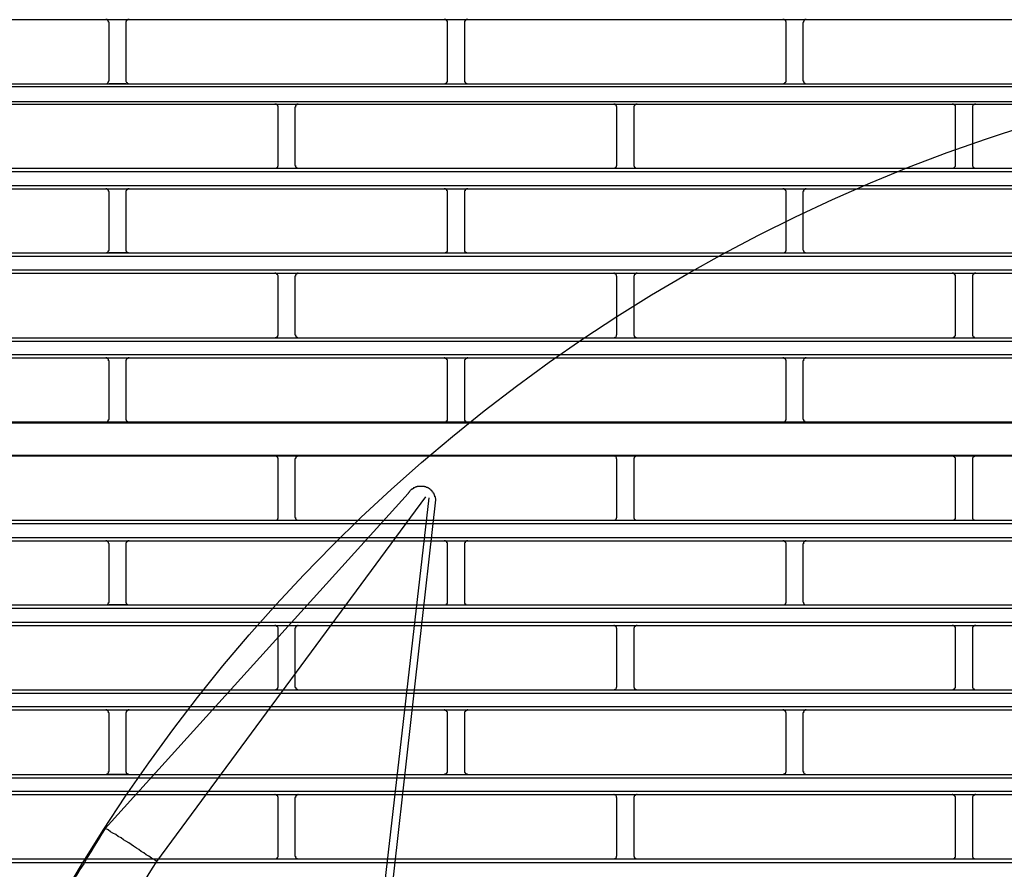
# Model space of a CAD drawing. Header units: millimetres. Extents: x 39871 to 53385, y 51832 to 57813.
# Tile 69 of 88: x 48469 to 48526, y 52806 to 52856. Entities that reach past the tile are written whole.
import ezdxf

# ---------------------------------------------------------------- set-up
doc = ezdxf.new("R2010")
doc.units = ezdxf.units.MM
doc.layers.add('AQUAREA', color=7, linetype='Continuous')

# ---------------------------------------------------------------- blocks, each defined once
blk = doc.blocks.new('SPLIT')
at = {"layer": 'AQUAREA'}
for points in [[(24343.87, -387.03), (24842.41, -387.03)], [(24393.5, -387.52), (24393.5, -387.45), (24393.5, -387.38), (24393.43, -387.38), (24393.43, -387.31), (24393.43, -387.24), (24393.35, -387.24), (24393.35, -387.17), (24393.29, -387.1), (24393.22, -387.1), (24393.22, -387.03), (24393.15, -387.03), (24393.08, -387.03), (24393, -387.03)], [(24393.5, -387.03), (24395.95, -387.03)], [(24393.5, -395.92), (24393.5, -387.52)], [(24396.44, -387.03), (24396.44, -387.03), (24396.37, -387.03), (24396.3, -387.03), (24396.23, -387.03), (24396.23, -387.1), (24396.15, -387.1), (24396.09, -387.1), (24396.09, -387.17), (24396.02, -387.17), (24396.02, -387.24), (24396.02, -387.31), (24395.95, -387.31), (24395.95, -387.38), (24395.95, -387.45), (24395.95, -387.52)], [(24395.95, -387.52), (24395.95, -395.92)], [(24443.05, -387.52), (24443.05, -387.45), (24443.05, -387.38), (24443.05, -387.31), (24443.05, -387.24), (24442.99, -387.24), (24442.99, -387.17), (24442.92, -387.17), (24442.92, -387.1), (24442.85, -387.1), (24442.85, -387.03), (24442.78, -387.03), (24442.7, -387.03), (24442.64, -387.03), (24442.57, -387.03)], [(24443.05, -395.92), (24443.05, -387.52)], [(24446.07, -387.03), (24446.07, -387.03), (24446, -387.03), (24445.93, -387.03), (24445.85, -387.03), (24445.79, -387.03), (24445.79, -387.1), (24445.72, -387.1), (24445.72, -387.17), (24445.65, -387.17), (24445.65, -387.24), (24445.58, -387.24), (24445.58, -387.31), (24445.58, -387.38), (24445.58, -387.45), (24445.58, -387.52)], [(24445.58, -387.52), (24445.58, -395.92)], [(24492.69, -387.52), (24492.69, -387.45), (24492.69, -387.38), (24492.69, -387.31), (24492.62, -387.31), (24492.62, -387.24), (24492.62, -387.17), (24492.55, -387.17), (24492.55, -387.1), (24492.48, -387.1), (24492.4, -387.03), (24492.34, -387.03), (24492.27, -387.03), (24492.2, -387.03)], [(24492.69, -395.92), (24492.69, -387.52)], [(24495.63, -387.03), (24495.63, -387.03), (24495.55, -387.03), (24495.49, -387.03), (24495.42, -387.03), (24495.42, -387.1), (24495.35, -387.1), (24495.28, -387.17), (24495.28, -387.24), (24495.2, -387.24), (24495.2, -387.31), (24495.2, -387.38), (24495.14, -387.45), (24495.14, -387.52)], [(24495.14, -387.52), (24495.14, -395.92)], [(24308.59, -396.41), (24877.69, -396.41)], [(24393, -396.41), (24393, -396.41), (24393.08, -396.41), (24393.15, -396.41), (24393.22, -396.34), (24393.29, -396.34), (24393.29, -396.27), (24393.35, -396.27), (24393.35, -396.2), (24393.43, -396.2), (24393.43, -396.13), (24393.43, -396.06), (24393.5, -395.99), (24393.5, -395.92)], [(24395.95, -396.41), (24393.5, -396.41)], [(24395.95, -395.92), (24395.95, -395.92), (24395.95, -395.99), (24395.95, -396.06), (24396.02, -396.13), (24396.02, -396.2), (24396.09, -396.2), (24396.09, -396.27), (24396.15, -396.27), (24396.15, -396.34), (24396.23, -396.34), (24396.23, -396.41), (24396.3, -396.41), (24396.37, -396.41), (24396.44, -396.41)], [(24442.57, -396.41), (24442.57, -396.41), (24442.64, -396.41), (24442.7, -396.41), (24442.78, -396.41), (24442.78, -396.34), (24442.85, -396.34), (24442.92, -396.34), (24442.92, -396.27), (24442.99, -396.27), (24442.99, -396.2), (24442.99, -396.13), (24443.05, -396.13), (24443.05, -396.06), (24443.05, -395.99), (24443.05, -395.92)], [(24445.58, -395.92), (24445.58, -395.92), (24445.58, -395.99), (24445.58, -396.06), (24445.58, -396.13), (24445.65, -396.13), (24445.65, -396.2), (24445.65, -396.27), (24445.72, -396.27), (24445.72, -396.34), (24445.79, -396.34), (24445.85, -396.34), (24445.85, -396.41), (24445.93, -396.41), (24446, -396.41), (24446.07, -396.41)], [(24492.2, -396.41), (24492.2, -396.41), (24492.27, -396.41), (24492.34, -396.41), (24492.4, -396.41), (24492.4, -396.34), (24492.48, -396.34), (24492.48, -396.27), (24492.55, -396.27), (24492.55, -396.2), (24492.62, -396.2), (24492.62, -396.13), (24492.69, -396.13), (24492.69, -396.06), (24492.69, -395.99), (24492.69, -395.92)], [(24495.14, -395.92), (24495.14, -395.92), (24495.14, -395.99), (24495.2, -395.99), (24495.2, -396.06), (24495.2, -396.13), (24495.2, -396.2), (24495.28, -396.2), (24495.28, -396.27), (24495.35, -396.27), (24495.35, -396.34), (24495.42, -396.34), (24495.49, -396.41), (24495.55, -396.41), (24495.63, -396.41)], [(24308.59, -396.83), (24877.69, -396.83)], [(24308.59, -399), (24877.69, -399)], [(24308.59, -399.42), (24877.69, -399.42)], [(24418.28, -399.91), (24418.28, -399.91), (24418.28, -399.84), (24418.28, -399.77), (24418.28, -399.7), (24418.2, -399.7), (24418.2, -399.63), (24418.2, -399.56), (24418.14, -399.56), (24418.14, -399.49), (24418.07, -399.49), (24418, -399.49), (24418, -399.42), (24417.93, -399.42), (24417.85, -399.42), (24417.79, -399.42)], [(24421.22, -399.42), (24421.22, -399.42), (24421.15, -399.42), (24421.08, -399.42), (24421, -399.42), (24421, -399.49), (24420.94, -399.49), (24420.94, -399.56), (24420.87, -399.56), (24420.87, -399.63), (24420.8, -399.63), (24420.8, -399.7), (24420.8, -399.77), (24420.8, -399.84), (24420.73, -399.84), (24420.73, -399.91)], [(24467.9, -399.91), (24467.9, -399.91), (24467.9, -399.84), (24467.9, -399.77), (24467.84, -399.77), (24467.84, -399.7), (24467.84, -399.63), (24467.77, -399.63), (24467.77, -399.56), (24467.7, -399.56), (24467.7, -399.49), (24467.63, -399.49), (24467.63, -399.42), (24467.55, -399.42), (24467.49, -399.42), (24467.42, -399.42)], [(24470.85, -399.42), (24470.85, -399.42), (24470.78, -399.42), (24470.7, -399.42), (24470.64, -399.42), (24470.64, -399.49), (24470.57, -399.49), (24470.5, -399.49), (24470.5, -399.56), (24470.43, -399.63), (24470.43, -399.7), (24470.35, -399.7), (24470.35, -399.77), (24470.35, -399.84), (24470.35, -399.91)], [(24517.47, -399.91), (24517.47, -399.91), (24517.47, -399.84), (24517.47, -399.77), (24517.47, -399.7), (24517.47, -399.63), (24517.4, -399.63), (24517.4, -399.56), (24517.33, -399.56), (24517.33, -399.49), (24517.25, -399.49), (24517.19, -399.42), (24517.12, -399.42), (24517.05, -399.42), (24516.98, -399.42)], [(24520.48, -399.42), (24520.48, -399.42), (24520.4, -399.42), (24520.34, -399.42), (24520.27, -399.42), (24520.2, -399.49), (24520.13, -399.49), (24520.13, -399.56), (24520.05, -399.56), (24520.05, -399.63), (24519.99, -399.7), (24519.99, -399.77), (24519.99, -399.84), (24519.99, -399.91)], [(24418.28, -408.31), (24418.28, -399.91)], [(24420.73, -399.91), (24420.73, -408.31)], [(24467.9, -408.31), (24467.9, -399.91)], [(24470.35, -399.91), (24470.35, -408.31)], [(24517.47, -408.31), (24517.47, -399.91)], [(24519.99, -399.91), (24519.99, -408.31)], [(24308.59, -408.8), (24877.69, -408.8)], [(24308.59, -409.29), (24877.69, -409.29)], [(24417.79, -408.8), (24417.79, -408.8), (24417.85, -408.8), (24417.93, -408.8), (24418, -408.8), (24418, -408.73), (24418.07, -408.73), (24418.14, -408.73), (24418.14, -408.66), (24418.2, -408.66), (24418.2, -408.59), (24418.2, -408.52), (24418.28, -408.52), (24418.28, -408.45), (24418.28, -408.38), (24418.28, -408.31)], [(24420.73, -408.31), (24420.73, -408.31), (24420.73, -408.38), (24420.8, -408.38), (24420.8, -408.45), (24420.8, -408.52), (24420.8, -408.59), (24420.87, -408.59), (24420.87, -408.66), (24420.94, -408.66), (24420.94, -408.73), (24421, -408.73), (24421, -408.8), (24421.08, -408.8), (24421.15, -408.8), (24421.22, -408.8)], [(24467.42, -408.8), (24467.42, -408.8), (24467.49, -408.8), (24467.55, -408.8), (24467.63, -408.8), (24467.63, -408.73), (24467.7, -408.73), (24467.7, -408.66), (24467.77, -408.66), (24467.77, -408.59), (24467.84, -408.59), (24467.84, -408.52), (24467.84, -408.45), (24467.9, -408.45), (24467.9, -408.38), (24467.9, -408.31)], [(24470.35, -408.31), (24470.35, -408.31), (24470.35, -408.38), (24470.35, -408.45), (24470.35, -408.52), (24470.43, -408.52), (24470.43, -408.59), (24470.5, -408.66), (24470.5, -408.73), (24470.57, -408.73), (24470.64, -408.73), (24470.64, -408.8), (24470.7, -408.8), (24470.78, -408.8), (24470.85, -408.8)], [(24516.98, -408.8), (24516.98, -408.8), (24517.05, -408.8), (24517.12, -408.8), (24517.19, -408.8), (24517.25, -408.73), (24517.33, -408.73), (24517.33, -408.66), (24517.4, -408.66), (24517.4, -408.59), (24517.47, -408.52), (24517.47, -408.45), (24517.47, -408.38), (24517.47, -408.31)], [(24519.99, -408.31), (24519.99, -408.31), (24519.99, -408.38), (24519.99, -408.45), (24519.99, -408.52), (24520.05, -408.52), (24520.05, -408.59), (24520.05, -408.66), (24520.13, -408.66), (24520.13, -408.73), (24520.2, -408.73), (24520.27, -408.8), (24520.34, -408.8), (24520.4, -408.8), (24520.48, -408.8)], [(24308.59, -411.32), (24877.69, -411.32)], [(24308.59, -411.81), (24877.69, -411.81)], [(24393.5, -412.3), (24393.5, -412.3), (24393.5, -412.23), (24393.43, -412.16), (24393.43, -412.09), (24393.43, -412.02), (24393.35, -412.02), (24393.35, -411.95), (24393.29, -411.95), (24393.29, -411.88), (24393.22, -411.88), (24393.15, -411.81), (24393.08, -411.81), (24393, -411.81)], [(24393.5, -411.81), (24395.95, -411.81)], [(24393.5, -420.7), (24393.5, -412.3)], [(24396.44, -411.81), (24396.44, -411.81), (24396.37, -411.81), (24396.3, -411.81), (24396.23, -411.81), (24396.23, -411.88), (24396.15, -411.88), (24396.15, -411.95), (24396.09, -411.95), (24396.09, -412.02), (24396.02, -412.02), (24396.02, -412.09), (24395.95, -412.16), (24395.95, -412.23), (24395.95, -412.3)], [(24395.95, -412.3), (24395.95, -420.7)], [(24443.05, -412.3), (24443.05, -412.3), (24443.05, -412.23), (24443.05, -412.16), (24443.05, -412.09), (24442.99, -412.09), (24442.99, -412.02), (24442.99, -411.95), (24442.92, -411.95), (24442.92, -411.88), (24442.85, -411.88), (24442.78, -411.88), (24442.78, -411.81), (24442.7, -411.81), (24442.64, -411.81), (24442.57, -411.81)], [(24443.05, -420.7), (24443.05, -412.3)], [(24446.07, -411.81), (24446.07, -411.81), (24446, -411.81), (24445.93, -411.81), (24445.85, -411.81), (24445.85, -411.88), (24445.79, -411.88), (24445.72, -411.88), (24445.72, -411.95), (24445.65, -411.95), (24445.65, -412.02), (24445.65, -412.09), (24445.58, -412.09), (24445.58, -412.16), (24445.58, -412.23), (24445.58, -412.3)], [(24445.58, -412.3), (24445.58, -420.7)], [(24492.69, -412.3), (24492.69, -412.3), (24492.69, -412.23), (24492.69, -412.16), (24492.69, -412.09), (24492.62, -412.09), (24492.62, -412.02), (24492.55, -412.02), (24492.55, -411.95), (24492.48, -411.95), (24492.48, -411.88), (24492.4, -411.88), (24492.4, -411.81), (24492.34, -411.81), (24492.27, -411.81), (24492.2, -411.81)], [(24492.69, -420.7), (24492.69, -412.3)], [(24495.63, -411.81), (24495.63, -411.81), (24495.55, -411.81), (24495.49, -411.81), (24495.42, -411.88), (24495.35, -411.88), (24495.35, -411.95), (24495.28, -411.95), (24495.28, -412.02), (24495.2, -412.02), (24495.2, -412.09), (24495.2, -412.16), (24495.2, -412.23), (24495.14, -412.23), (24495.14, -412.3)], [(24495.14, -412.3), (24495.14, -420.7)], [(24393, -421.19), (24393, -421.19), (24393.08, -421.19), (24393.15, -421.19), (24393.22, -421.19), (24393.22, -421.12), (24393.29, -421.12), (24393.35, -421.05), (24393.35, -420.98), (24393.43, -420.98), (24393.43, -420.91), (24393.43, -420.84), (24393.5, -420.84), (24393.5, -420.77), (24393.5, -420.7)], [(24395.95, -420.7), (24395.95, -420.77), (24395.95, -420.84), (24395.95, -420.91), (24396.02, -420.91), (24396.02, -420.98), (24396.02, -421.05), (24396.09, -421.05), (24396.09, -421.12), (24396.15, -421.12), (24396.23, -421.12), (24396.23, -421.19), (24396.3, -421.19), (24396.37, -421.19), (24396.44, -421.19)], [(24442.57, -421.19), (24442.57, -421.19), (24442.64, -421.19), (24442.7, -421.19), (24442.78, -421.19), (24442.85, -421.19), (24442.85, -421.12), (24442.92, -421.12), (24442.92, -421.05), (24442.99, -421.05), (24442.99, -420.98), (24443.05, -420.98), (24443.05, -420.91), (24443.05, -420.84), (24443.05, -420.77), (24443.05, -420.7)], [(24445.58, -420.7), (24445.58, -420.77), (24445.58, -420.84), (24445.58, -420.91), (24445.58, -420.98), (24445.65, -420.98), (24445.65, -421.05), (24445.72, -421.05), (24445.72, -421.12), (24445.79, -421.12), (24445.79, -421.19), (24445.85, -421.19), (24445.93, -421.19), (24446, -421.19), (24446.07, -421.19)], [(24492.2, -421.19), (24492.2, -421.19), (24492.27, -421.19), (24492.34, -421.19), (24492.4, -421.19), (24492.48, -421.12), (24492.55, -421.12), (24492.55, -421.05), (24492.62, -421.05), (24492.62, -420.98), (24492.62, -420.91), (24492.69, -420.91), (24492.69, -420.84), (24492.69, -420.77), (24492.69, -420.7)], [(24495.14, -420.7), (24495.14, -420.77), (24495.2, -420.84), (24495.2, -420.91), (24495.2, -420.98), (24495.28, -420.98), (24495.28, -421.05), (24495.35, -421.12), (24495.42, -421.12), (24495.42, -421.19), (24495.49, -421.19), (24495.55, -421.19), (24495.63, -421.19)], [(24308.59, -421.19), (24877.69, -421.19)], [(24308.59, -421.68), (24877.69, -421.68)], [(24395.95, -421.19), (24393.5, -421.19)], [(24308.59, -423.71), (24877.69, -423.71)], [(24308.59, -424.2), (24877.69, -424.2)], [(24418.28, -424.69), (24418.28, -424.69), (24418.28, -424.62), (24418.28, -424.55), (24418.2, -424.48), (24418.2, -424.41), (24418.14, -424.41), (24418.14, -424.34), (24418.07, -424.34), (24418.07, -424.27), (24418, -424.27), (24417.93, -424.2), (24417.85, -424.2), (24417.79, -424.2)], [(24418.28, -433.16), (24418.28, -424.69)], [(24421.22, -424.2), (24421.22, -424.2), (24421.15, -424.2), (24421.08, -424.2), (24421.08, -424.27), (24421, -424.27), (24420.94, -424.27), (24420.94, -424.34), (24420.87, -424.34), (24420.87, -424.41), (24420.8, -424.41), (24420.8, -424.48), (24420.8, -424.55), (24420.8, -424.62), (24420.73, -424.62), (24420.73, -424.69)], [(24420.73, -424.69), (24420.73, -433.16)], [(24467.9, -424.69), (24467.9, -424.69), (24467.9, -424.62), (24467.84, -424.62), (24467.84, -424.55), (24467.84, -424.48), (24467.84, -424.41), (24467.77, -424.41), (24467.77, -424.34), (24467.7, -424.34), (24467.7, -424.27), (24467.63, -424.27), (24467.55, -424.27), (24467.55, -424.2), (24467.49, -424.2), (24467.42, -424.2)], [(24467.9, -433.16), (24467.9, -424.69)], [(24470.85, -424.2), (24470.85, -424.2), (24470.78, -424.2), (24470.7, -424.2), (24470.7, -424.27), (24470.64, -424.27), (24470.57, -424.27), (24470.57, -424.34), (24470.5, -424.34), (24470.5, -424.41), (24470.43, -424.41), (24470.43, -424.48), (24470.43, -424.55), (24470.35, -424.55), (24470.35, -424.62), (24470.35, -424.69)], [(24470.35, -424.69), (24470.35, -433.16)], [(24517.47, -424.69), (24517.47, -424.69), (24517.47, -424.62), (24517.47, -424.55), (24517.47, -424.48), (24517.4, -424.48), (24517.4, -424.41), (24517.4, -424.34), (24517.33, -424.34), (24517.33, -424.27), (24517.25, -424.27), (24517.19, -424.27), (24517.19, -424.2), (24517.12, -424.2), (24517.05, -424.2), (24516.98, -424.2)], [(24517.47, -433.16), (24517.47, -424.69)], [(24520.48, -424.2), (24520.48, -424.2), (24520.4, -424.2), (24520.34, -424.2), (24520.27, -424.2), (24520.27, -424.27), (24520.2, -424.27), (24520.13, -424.34), (24520.05, -424.34), (24520.05, -424.41), (24520.05, -424.48), (24519.99, -424.48), (24519.99, -424.55), (24519.99, -424.62), (24519.99, -424.69)], [(24519.99, -424.69), (24519.99, -433.16)], [(24308.59, -433.65), (24877.69, -433.65)], [(24308.59, -434.14), (24877.69, -434.14)], [(24417.79, -433.65), (24417.79, -433.65), (24417.85, -433.65), (24417.85, -433.58), (24417.93, -433.58), (24418, -433.58), (24418.07, -433.58), (24418.07, -433.51), (24418.14, -433.51), (24418.14, -433.44), (24418.2, -433.44), (24418.2, -433.37), (24418.2, -433.3), (24418.28, -433.3), (24418.28, -433.23), (24418.28, -433.16)], [(24420.73, -433.16), (24420.73, -433.16), (24420.73, -433.23), (24420.8, -433.23), (24420.8, -433.3), (24420.8, -433.37), (24420.87, -433.37), (24420.87, -433.44), (24420.87, -433.51), (24420.94, -433.51), (24421, -433.51), (24421, -433.58), (24421.08, -433.58), (24421.15, -433.58), (24421.15, -433.65), (24421.22, -433.65)], [(24467.42, -433.65), (24467.42, -433.65), (24467.49, -433.65), (24467.49, -433.58), (24467.55, -433.58), (24467.63, -433.58), (24467.7, -433.51), (24467.77, -433.51), (24467.77, -433.44), (24467.84, -433.37), (24467.84, -433.3), (24467.84, -433.23), (24467.9, -433.23), (24467.9, -433.16)], [(24470.35, -433.16), (24470.35, -433.16), (24470.35, -433.23), (24470.35, -433.3), (24470.43, -433.3), (24470.43, -433.37), (24470.43, -433.44), (24470.5, -433.44), (24470.5, -433.51), (24470.57, -433.51), (24470.57, -433.58), (24470.64, -433.58), (24470.7, -433.58), (24470.78, -433.58), (24470.78, -433.65), (24470.85, -433.65)], [(24516.98, -433.65), (24516.98, -433.65), (24517.05, -433.65), (24517.12, -433.65), (24517.12, -433.58), (24517.19, -433.58), (24517.25, -433.58), (24517.25, -433.51), (24517.33, -433.51), (24517.33, -433.44), (24517.4, -433.44), (24517.4, -433.37), (24517.47, -433.37), (24517.47, -433.3), (24517.47, -433.23), (24517.47, -433.16)], [(24519.99, -433.16), (24519.99, -433.16), (24519.99, -433.23), (24519.99, -433.3), (24519.99, -433.37), (24520.05, -433.37), (24520.05, -433.44), (24520.13, -433.44), (24520.13, -433.51), (24520.2, -433.51), (24520.2, -433.58), (24520.27, -433.58), (24520.34, -433.58), (24520.34, -433.65), (24520.4, -433.65), (24520.48, -433.65)], [(24308.59, -436.1), (24877.69, -436.1)], [(24308.59, -436.59), (24877.69, -436.59)], [(24393.5, -437.08), (24393.5, -437.08), (24393.5, -437.01), (24393.43, -437.01), (24393.43, -436.94), (24393.43, -436.87), (24393.43, -436.8), (24393.35, -436.8), (24393.35, -436.73), (24393.29, -436.73), (24393.29, -436.66), (24393.22, -436.66), (24393.15, -436.66), (24393.15, -436.59), (24393.08, -436.59), (24393, -436.59)], [(24393.5, -436.59), (24395.95, -436.59)], [(24396.44, -436.59), (24396.44, -436.59), (24396.37, -436.59), (24396.3, -436.59), (24396.3, -436.66), (24396.23, -436.66), (24396.15, -436.66), (24396.15, -436.73), (24396.09, -436.73), (24396.09, -436.8), (24396.02, -436.8), (24396.02, -436.87), (24396.02, -436.94), (24395.95, -436.94), (24395.95, -437.01), (24395.95, -437.08)], [(24443.05, -437.08), (24443.05, -437.08), (24443.05, -437.01), (24443.05, -436.94), (24443.05, -436.87), (24442.99, -436.87), (24442.99, -436.8), (24442.92, -436.73), (24442.85, -436.73), (24442.85, -436.66), (24442.78, -436.66), (24442.7, -436.66), (24442.7, -436.59), (24442.64, -436.59), (24442.57, -436.59)], [(24446.07, -436.59), (24446.07, -436.59), (24446, -436.59), (24445.93, -436.59), (24445.93, -436.66), (24445.85, -436.66), (24445.79, -436.66), (24445.79, -436.73), (24445.72, -436.73), (24445.72, -436.8), (24445.65, -436.8), (24445.65, -436.87), (24445.58, -436.87), (24445.58, -436.94), (24445.58, -437.01), (24445.58, -437.08)], [(24492.69, -437.08), (24492.69, -437.08), (24492.69, -437.01), (24492.69, -436.94), (24492.62, -436.94), (24492.62, -436.87), (24492.62, -436.8), (24492.55, -436.8), (24492.55, -436.73), (24492.48, -436.73), (24492.48, -436.66), (24492.4, -436.66), (24492.34, -436.66), (24492.34, -436.59), (24492.27, -436.59), (24492.2, -436.59)], [(24495.63, -436.59), (24495.63, -436.59), (24495.55, -436.59), (24495.49, -436.59), (24495.49, -436.66), (24495.42, -436.66), (24495.35, -436.66), (24495.35, -436.73), (24495.28, -436.73), (24495.28, -436.8), (24495.2, -436.87), (24495.2, -436.94), (24495.2, -437.01), (24495.14, -437.01), (24495.14, -437.08)], [(24393.5, -445.48), (24393.5, -437.08)], [(24395.95, -437.08), (24395.95, -445.48)], [(24443.05, -445.48), (24443.05, -437.08)], [(24445.58, -437.08), (24445.58, -445.48)], [(24492.69, -445.48), (24492.69, -437.08)], [(24495.14, -437.08), (24495.14, -445.48)], [(24393, -445.97), (24393, -445.97), (24393.08, -445.97), (24393.15, -445.97), (24393.22, -445.97), (24393.22, -445.9), (24393.29, -445.9), (24393.29, -445.83), (24393.35, -445.83), (24393.35, -445.76), (24393.43, -445.76), (24393.43, -445.69), (24393.43, -445.62), (24393.5, -445.62), (24393.5, -445.55), (24393.5, -445.48)], [(24395.95, -445.48), (24395.95, -445.55), (24395.95, -445.62), (24395.95, -445.69), (24396.02, -445.69), (24396.02, -445.76), (24396.02, -445.83), (24396.09, -445.83), (24396.09, -445.9), (24396.15, -445.9), (24396.23, -445.9), (24396.23, -445.97), (24396.3, -445.97), (24396.37, -445.97), (24396.44, -445.97)], [(24442.57, -445.97), (24442.57, -445.97), (24442.64, -445.97), (24442.7, -445.97), (24442.78, -445.97), (24442.85, -445.97), (24442.85, -445.9), (24442.92, -445.9), (24442.92, -445.83), (24442.99, -445.83), (24442.99, -445.76), (24443.05, -445.76), (24443.05, -445.69), (24443.05, -445.62), (24443.05, -445.55), (24443.05, -445.48)], [(24445.58, -445.48), (24445.58, -445.55), (24445.58, -445.62), (24445.58, -445.69), (24445.58, -445.76), (24445.65, -445.76), (24445.65, -445.83), (24445.72, -445.83), (24445.72, -445.9), (24445.79, -445.9), (24445.79, -445.97), (24445.85, -445.97), (24445.93, -445.97), (24446, -445.97), (24446.07, -445.97)], [(24492.2, -445.97), (24492.2, -445.97), (24492.27, -445.97), (24492.34, -445.97), (24492.4, -445.97), (24492.48, -445.9), (24492.55, -445.9), (24492.55, -445.83), (24492.62, -445.83), (24492.62, -445.76), (24492.62, -445.69), (24492.69, -445.69), (24492.69, -445.62), (24492.69, -445.55), (24492.69, -445.48)], [(24495.14, -445.48), (24495.14, -445.55), (24495.2, -445.62), (24495.2, -445.69), (24495.2, -445.76), (24495.28, -445.76), (24495.28, -445.83), (24495.35, -445.83), (24495.35, -445.9), (24495.42, -445.9), (24495.42, -445.97), (24495.49, -445.97), (24495.55, -445.97), (24495.63, -445.97)], [(24308.59, -446.11), (24877.69, -446.11)], [(24343.38, -445.97), (24393, -445.97)], [(24393, -445.97), (24442.57, -445.97)], [(24442.57, -445.97), (24492.2, -445.97)], [(24492.2, -445.97), (24541.83, -445.97)], [(24308.59, -450.87), (24877.69, -450.87)], [(24368.15, -450.94), (24417.79, -450.94)], [(24417.79, -450.94), (24467.42, -450.94)], [(24418.28, -451.43), (24418.28, -451.43), (24418.28, -451.36), (24418.28, -451.29), (24418.2, -451.29), (24418.2, -451.22), (24418.2, -451.15), (24418.14, -451.15), (24418.14, -451.08), (24418.07, -451.08), (24418.07, -451.01), (24418, -451.01), (24417.93, -451.01), (24417.85, -451.01), (24417.85, -450.94), (24417.79, -450.94)], [(24418.28, -459.9), (24418.28, -451.43)], [(24421.22, -450.94), (24421.22, -450.94), (24421.15, -450.94), (24421.15, -451.01), (24421.08, -451.01), (24421, -451.01), (24421, -451.08), (24420.94, -451.08), (24420.87, -451.08), (24420.87, -451.15), (24420.87, -451.22), (24420.8, -451.22), (24420.8, -451.29), (24420.8, -451.36), (24420.73, -451.36), (24420.73, -451.43)], [(24420.73, -451.43), (24420.73, -459.9)], [(24467.42, -450.94), (24516.98, -450.94)], [(24467.9, -451.43), (24467.9, -451.43), (24467.9, -451.36), (24467.84, -451.36), (24467.84, -451.29), (24467.84, -451.22), (24467.77, -451.15), (24467.77, -451.08), (24467.7, -451.08), (24467.63, -451.01), (24467.55, -451.01), (24467.49, -451.01), (24467.49, -450.94), (24467.42, -450.94)], [(24467.9, -459.9), (24467.9, -451.43)], [(24470.85, -450.94), (24470.85, -450.94), (24470.78, -450.94), (24470.78, -451.01), (24470.7, -451.01), (24470.64, -451.01), (24470.57, -451.01), (24470.57, -451.08), (24470.5, -451.08), (24470.5, -451.15), (24470.43, -451.15), (24470.43, -451.22), (24470.43, -451.29), (24470.35, -451.29), (24470.35, -451.36), (24470.35, -451.43)], [(24470.35, -451.43), (24470.35, -459.9)], [(24516.98, -450.94), (24566.6, -450.94)], [(24517.47, -451.43), (24517.47, -451.43), (24517.47, -451.36), (24517.47, -451.29), (24517.47, -451.22), (24517.4, -451.22), (24517.4, -451.15), (24517.33, -451.15), (24517.33, -451.08), (24517.25, -451.08), (24517.25, -451.01), (24517.19, -451.01), (24517.12, -451.01), (24517.12, -450.94), (24517.05, -450.94), (24516.98, -450.94)], [(24517.47, -459.9), (24517.47, -451.43)], [(24520.48, -450.94), (24520.48, -450.94), (24520.4, -450.94), (24520.34, -450.94), (24520.34, -451.01), (24520.27, -451.01), (24520.2, -451.01), (24520.2, -451.08), (24520.13, -451.08), (24520.13, -451.15), (24520.05, -451.15), (24520.05, -451.22), (24519.99, -451.22), (24519.99, -451.29), (24519.99, -451.36), (24519.99, -451.43)], [(24519.99, -451.43), (24519.99, -459.9)], [(24440.68, -455.98), (24440.68, -455.98), (24440.6, -455.91), (24440.54, -455.84), (24440.47, -455.77), (24440.4, -455.77), (24440.33, -455.7), (24440.25, -455.7), (24440.25, -455.63), (24440.19, -455.63), (24440.12, -455.63), (24440.12, -455.56), (24440.05, -455.56), (24439.98, -455.56), (24439.9, -455.49), (24439.84, -455.49), (24439.77, -455.49), (24439.7, -455.42), (24439.63, -455.42), (24439.55, -455.42), (24439.49, -455.42), (24439.42, -455.42), (24439.35, -455.42), (24439.28, -455.42), (24439.2, -455.42), (24439.14, -455.42), (24439.07, -455.42), (24439, -455.42), (24438.93, -455.42), (24438.85, -455.42), (24438.79, -455.42), (24438.72, -455.42), (24438.65, -455.42), (24438.58, -455.49), (24438.5, -455.49), (24438.44, -455.49), (24438.37, -455.56), (24438.3, -455.56), (24438.23, -455.63), (24438.15, -455.63), (24438.09, -455.63), (24438.09, -455.7), (24438.02, -455.7), (24438.02, -455.77), (24437.95, -455.77), (24437.88, -455.84), (24437.8, -455.84), (24437.8, -455.91), (24437.74, -455.91), (24437.67, -455.98), (24437.6, -456.05), (24437.53, -456.12), (24437.45, -456.19), (24437.45, -456.26), (24437.39, -456.33), (24437.32, -456.4), (24437.32, -456.47)], [(24392.94, -505.54), (24437.32, -456.47)], [(24439.84, -456.96), (24400.43, -510.37)], [(24440.33, -457.1), (24432.35, -526.89)], [(24441.38, -457.38), (24441.38, -457.38), (24441.38, -457.31), (24441.38, -457.24), (24441.3, -457.17), (24441.3, -457.1), (24441.3, -457.03), (24441.3, -456.96), (24441.24, -456.96), (24441.24, -456.89), (24441.24, -456.82), (24441.24, -456.75), (24441.17, -456.75), (24441.17, -456.68), (24441.1, -456.61), (24441.1, -456.54), (24441.1, -456.47), (24441.03, -456.47), (24441.03, -456.4), (24440.95, -456.33), (24440.95, -456.26), (24440.89, -456.26), (24440.89, -456.19), (24440.82, -456.19), (24440.82, -456.12), (24440.82, -456.05), (24440.75, -456.05), (24440.75, -455.98), (24440.68, -455.98)], [(24438.85, -479.57), (24441.38, -457.38)], [(24441.38, -457.38), (24441.38, -457.38)], [(24417.79, -460.39), (24417.79, -460.39), (24417.85, -460.39), (24417.93, -460.39), (24418, -460.39), (24418, -460.32), (24418.07, -460.32), (24418.14, -460.32), (24418.14, -460.25), (24418.2, -460.25), (24418.2, -460.18), (24418.2, -460.11), (24418.28, -460.11), (24418.28, -460.04), (24418.28, -459.97), (24418.28, -459.9)], [(24420.73, -459.9), (24420.73, -459.9), (24420.73, -459.97), (24420.8, -459.97), (24420.8, -460.04), (24420.8, -460.11), (24420.8, -460.18), (24420.87, -460.18), (24420.87, -460.25), (24420.94, -460.25), (24420.94, -460.32), (24421, -460.32), (24421, -460.39), (24421.08, -460.39), (24421.15, -460.39), (24421.22, -460.39)], [(24467.42, -460.39), (24467.42, -460.39), (24467.49, -460.39), (24467.55, -460.39), (24467.63, -460.39), (24467.63, -460.32), (24467.7, -460.32), (24467.7, -460.25), (24467.77, -460.25), (24467.77, -460.18), (24467.84, -460.18), (24467.84, -460.11), (24467.84, -460.04), (24467.9, -460.04), (24467.9, -459.97), (24467.9, -459.9)], [(24470.35, -459.9), (24470.35, -459.9), (24470.35, -459.97), (24470.35, -460.04), (24470.35, -460.11), (24470.43, -460.11), (24470.43, -460.18), (24470.5, -460.25), (24470.5, -460.32), (24470.57, -460.32), (24470.64, -460.32), (24470.64, -460.39), (24470.7, -460.39), (24470.78, -460.39), (24470.85, -460.39)], [(24516.98, -460.39), (24516.98, -460.39), (24517.05, -460.39), (24517.12, -460.39), (24517.19, -460.39), (24517.25, -460.32), (24517.33, -460.32), (24517.33, -460.25), (24517.4, -460.25), (24517.4, -460.18), (24517.47, -460.18), (24517.47, -460.11), (24517.47, -460.04), (24517.47, -459.97), (24517.47, -459.9)], [(24519.99, -459.9), (24519.99, -459.9), (24519.99, -459.97), (24519.99, -460.04), (24519.99, -460.11), (24520.05, -460.18), (24520.05, -460.25), (24520.13, -460.25), (24520.13, -460.32), (24520.2, -460.32), (24520.27, -460.39), (24520.34, -460.39), (24520.4, -460.39), (24520.48, -460.39)], [(24308.59, -460.39), (24877.69, -460.39)], [(24308.59, -460.88), (24877.69, -460.88)], [(24308.59, -462.91), (24877.69, -462.91)], [(24308.59, -463.4), (24877.69, -463.4)], [(24393.5, -463.89), (24393.5, -463.89), (24393.5, -463.82), (24393.43, -463.75), (24393.43, -463.68), (24393.43, -463.61), (24393.35, -463.61), (24393.35, -463.54), (24393.29, -463.54), (24393.29, -463.47), (24393.22, -463.47), (24393.15, -463.4), (24393.08, -463.4), (24393, -463.4)], [(24393.5, -463.4), (24395.95, -463.4)], [(24393.5, -472.29), (24393.5, -463.89)], [(24396.44, -463.4), (24396.44, -463.4), (24396.37, -463.4), (24396.3, -463.4), (24396.23, -463.4), (24396.23, -463.47), (24396.15, -463.47), (24396.15, -463.54), (24396.09, -463.54), (24396.09, -463.61), (24396.02, -463.61), (24396.02, -463.68), (24395.95, -463.75), (24395.95, -463.82), (24395.95, -463.89)], [(24395.95, -463.89), (24395.95, -472.29)], [(24443.05, -463.89), (24443.05, -463.89), (24443.05, -463.82), (24443.05, -463.75), (24443.05, -463.68), (24442.99, -463.68), (24442.99, -463.61), (24442.99, -463.54), (24442.92, -463.54), (24442.92, -463.47), (24442.85, -463.47), (24442.78, -463.47), (24442.78, -463.4), (24442.7, -463.4), (24442.64, -463.4), (24442.57, -463.4)], [(24443.05, -472.29), (24443.05, -463.89)], [(24446.07, -463.4), (24446.07, -463.4), (24446, -463.4), (24445.93, -463.4), (24445.85, -463.4), (24445.85, -463.47), (24445.79, -463.47), (24445.72, -463.47), (24445.72, -463.54), (24445.65, -463.54), (24445.65, -463.61), (24445.65, -463.68), (24445.58, -463.68), (24445.58, -463.75), (24445.58, -463.82), (24445.58, -463.89)], [(24445.58, -463.89), (24445.58, -472.29)], [(24492.69, -463.89), (24492.69, -463.89), (24492.69, -463.82), (24492.69, -463.75), (24492.69, -463.68), (24492.62, -463.68), (24492.62, -463.61), (24492.55, -463.61), (24492.55, -463.54), (24492.48, -463.54), (24492.48, -463.47), (24492.4, -463.47), (24492.4, -463.4), (24492.34, -463.4), (24492.27, -463.4), (24492.2, -463.4)], [(24492.69, -472.29), (24492.69, -463.89)], [(24495.63, -463.4), (24495.63, -463.4), (24495.55, -463.4), (24495.49, -463.4), (24495.42, -463.47), (24495.35, -463.47), (24495.35, -463.54), (24495.28, -463.54), (24495.28, -463.61), (24495.2, -463.61), (24495.2, -463.68), (24495.2, -463.75), (24495.2, -463.82), (24495.14, -463.82), (24495.14, -463.89)], [(24495.14, -463.89), (24495.14, -472.29)], [(24308.59, -472.78), (24877.69, -472.78)], [(24393, -472.78), (24393, -472.78), (24393.08, -472.78), (24393.15, -472.78), (24393.22, -472.78), (24393.22, -472.71), (24393.29, -472.71), (24393.35, -472.64), (24393.35, -472.57), (24393.43, -472.57), (24393.43, -472.5), (24393.43, -472.43), (24393.5, -472.43), (24393.5, -472.36), (24393.5, -472.29)], [(24395.95, -472.78), (24393.5, -472.78)], [(24395.95, -472.29), (24395.95, -472.36), (24395.95, -472.43), (24395.95, -472.5), (24396.02, -472.5), (24396.02, -472.57), (24396.02, -472.64), (24396.09, -472.64), (24396.09, -472.71), (24396.15, -472.71), (24396.23, -472.71), (24396.23, -472.78), (24396.3, -472.78), (24396.37, -472.78), (24396.44, -472.78)], [(24442.57, -472.78), (24442.57, -472.78), (24442.64, -472.78), (24442.7, -472.78), (24442.78, -472.78), (24442.85, -472.78), (24442.85, -472.71), (24442.92, -472.71), (24442.92, -472.64), (24442.99, -472.64), (24442.99, -472.57), (24443.05, -472.57), (24443.05, -472.5), (24443.05, -472.43), (24443.05, -472.36), (24443.05, -472.29)], [(24445.58, -472.29), (24445.58, -472.36), (24445.58, -472.43), (24445.58, -472.5), (24445.58, -472.57), (24445.65, -472.57), (24445.65, -472.64), (24445.72, -472.64), (24445.72, -472.71), (24445.79, -472.71), (24445.79, -472.78), (24445.85, -472.78), (24445.93, -472.78), (24446, -472.78), (24446.07, -472.78)], [(24492.2, -472.78), (24492.2, -472.78), (24492.27, -472.78), (24492.34, -472.78), (24492.4, -472.78), (24492.48, -472.71), (24492.55, -472.71), (24492.55, -472.64), (24492.62, -472.64), (24492.62, -472.57), (24492.62, -472.5), (24492.69, -472.5), (24492.69, -472.43), (24492.69, -472.36), (24492.69, -472.29)], [(24495.14, -472.29), (24495.14, -472.36), (24495.2, -472.43), (24495.2, -472.5), (24495.2, -472.57), (24495.28, -472.57), (24495.28, -472.64), (24495.35, -472.71), (24495.42, -472.71), (24495.42, -472.78), (24495.49, -472.78), (24495.55, -472.78), (24495.63, -472.78)], [(24308.59, -473.27), (24877.69, -473.27)], [(24308.59, -475.3), (24877.69, -475.3)], [(24308.59, -475.79), (24877.69, -475.79)], [(24418.28, -476.28), (24418.28, -476.28), (24418.28, -476.21), (24418.28, -476.14), (24418.2, -476.07), (24418.2, -476), (24418.14, -476), (24418.14, -475.93), (24418.07, -475.93), (24418.07, -475.86), (24418, -475.86), (24417.93, -475.79), (24417.85, -475.79), (24417.79, -475.79)], [(24421.22, -475.79), (24421.22, -475.79), (24421.15, -475.79), (24421.08, -475.79), (24421.08, -475.86), (24421, -475.86), (24420.94, -475.86), (24420.94, -475.93), (24420.87, -475.93), (24420.87, -476), (24420.8, -476), (24420.8, -476.07), (24420.8, -476.14), (24420.8, -476.21), (24420.73, -476.21), (24420.73, -476.28)], [(24467.9, -476.28), (24467.9, -476.28), (24467.9, -476.21), (24467.84, -476.21), (24467.84, -476.14), (24467.84, -476.07), (24467.84, -476), (24467.77, -476), (24467.77, -475.93), (24467.7, -475.93), (24467.7, -475.86), (24467.63, -475.86), (24467.55, -475.86), (24467.55, -475.79), (24467.49, -475.79), (24467.42, -475.79)], [(24470.85, -475.79), (24470.85, -475.79), (24470.78, -475.79), (24470.7, -475.79), (24470.7, -475.86), (24470.64, -475.86), (24470.57, -475.86), (24470.57, -475.93), (24470.5, -475.93), (24470.5, -476), (24470.43, -476), (24470.43, -476.07), (24470.43, -476.14), (24470.35, -476.14), (24470.35, -476.21), (24470.35, -476.28)], [(24517.47, -476.28), (24517.47, -476.28), (24517.47, -476.21), (24517.47, -476.14), (24517.47, -476.07), (24517.4, -476.07), (24517.4, -476), (24517.4, -475.93), (24517.33, -475.93), (24517.33, -475.86), (24517.25, -475.86), (24517.19, -475.86), (24517.19, -475.79), (24517.12, -475.79), (24517.05, -475.79), (24516.98, -475.79)], [(24520.48, -475.79), (24520.48, -475.79), (24520.4, -475.79), (24520.34, -475.79), (24520.27, -475.79), (24520.27, -475.86), (24520.2, -475.86), (24520.13, -475.93), (24520.05, -475.93), (24520.05, -476), (24520.05, -476.07), (24519.99, -476.07), (24519.99, -476.14), (24519.99, -476.21), (24519.99, -476.28)], [(24418.28, -484.75), (24418.28, -476.28)], [(24420.73, -476.28), (24420.73, -484.75)], [(24467.9, -484.75), (24467.9, -476.28)], [(24470.35, -476.28), (24470.35, -484.75)], [(24517.47, -484.75), (24517.47, -476.28)], [(24519.99, -476.28), (24519.99, -484.75)], [(24433.54, -527.03), (24438.85, -479.57)], [(24308.59, -485.24), (24877.69, -485.24)], [(24308.59, -485.73), (24877.69, -485.73)], [(24417.79, -485.24), (24417.79, -485.24), (24417.85, -485.24), (24417.93, -485.17), (24418, -485.17), (24418.07, -485.17), (24418.07, -485.1), (24418.14, -485.1), (24418.14, -485.03), (24418.2, -485.03), (24418.2, -484.96), (24418.2, -484.89), (24418.28, -484.89), (24418.28, -484.82), (24418.28, -484.75)], [(24420.73, -484.75), (24420.73, -484.75), (24420.73, -484.82), (24420.8, -484.82), (24420.8, -484.89), (24420.8, -484.96), (24420.87, -484.96), (24420.87, -485.03), (24420.87, -485.1), (24420.94, -485.1), (24421, -485.1), (24421, -485.17), (24421.08, -485.17), (24421.15, -485.17), (24421.15, -485.24), (24421.22, -485.24)], [(24467.42, -485.24), (24467.42, -485.24), (24467.49, -485.24), (24467.49, -485.17), (24467.55, -485.17), (24467.63, -485.17), (24467.7, -485.1), (24467.77, -485.1), (24467.77, -485.03), (24467.84, -484.96), (24467.84, -484.89), (24467.84, -484.82), (24467.9, -484.82), (24467.9, -484.75)], [(24470.35, -484.75), (24470.35, -484.75), (24470.35, -484.82), (24470.35, -484.89), (24470.43, -484.89), (24470.43, -484.96), (24470.43, -485.03), (24470.5, -485.03), (24470.5, -485.1), (24470.57, -485.1), (24470.57, -485.17), (24470.64, -485.17), (24470.7, -485.17), (24470.78, -485.17), (24470.78, -485.24), (24470.85, -485.24)], [(24516.98, -485.24), (24516.98, -485.24), (24517.05, -485.24), (24517.12, -485.24), (24517.12, -485.17), (24517.19, -485.17), (24517.25, -485.17), (24517.25, -485.1), (24517.33, -485.1), (24517.33, -485.03), (24517.4, -485.03), (24517.4, -484.96), (24517.47, -484.96), (24517.47, -484.89), (24517.47, -484.82), (24517.47, -484.75)], [(24519.99, -484.75), (24519.99, -484.75), (24519.99, -484.82), (24519.99, -484.89), (24519.99, -484.96), (24520.05, -484.96), (24520.05, -485.03), (24520.13, -485.03), (24520.13, -485.1), (24520.2, -485.1), (24520.2, -485.17), (24520.27, -485.17), (24520.34, -485.17), (24520.34, -485.24), (24520.4, -485.24), (24520.48, -485.24)], [(24308.59, -487.69), (24877.69, -487.69)], [(24308.59, -488.18), (24877.69, -488.18)], [(24393.5, -488.67), (24393.5, -488.67), (24393.5, -488.6), (24393.43, -488.6), (24393.43, -488.53), (24393.43, -488.46), (24393.43, -488.39), (24393.35, -488.39), (24393.35, -488.32), (24393.29, -488.32), (24393.29, -488.25), (24393.22, -488.25), (24393.15, -488.25), (24393.15, -488.18), (24393.08, -488.18), (24393, -488.18)], [(24393.5, -488.18), (24395.95, -488.18)], [(24393.5, -497.14), (24393.5, -488.67)], [(24396.44, -488.18), (24396.44, -488.18), (24396.37, -488.18), (24396.3, -488.18), (24396.3, -488.25), (24396.23, -488.25), (24396.15, -488.25), (24396.15, -488.32), (24396.09, -488.32), (24396.09, -488.39), (24396.02, -488.39), (24396.02, -488.46), (24396.02, -488.53), (24395.95, -488.53), (24395.95, -488.6), (24395.95, -488.67)], [(24395.95, -488.67), (24395.95, -497.14)], [(24443.05, -488.67), (24443.05, -488.67), (24443.05, -488.6), (24443.05, -488.53), (24443.05, -488.46), (24442.99, -488.46), (24442.99, -488.39), (24442.92, -488.32), (24442.85, -488.32), (24442.85, -488.25), (24442.78, -488.25), (24442.7, -488.25), (24442.7, -488.18), (24442.64, -488.18), (24442.57, -488.18)], [(24443.05, -497.14), (24443.05, -488.67)], [(24446.07, -488.18), (24446.07, -488.18), (24446, -488.18), (24445.93, -488.18), (24445.93, -488.25), (24445.85, -488.25), (24445.79, -488.25), (24445.79, -488.32), (24445.72, -488.32), (24445.72, -488.39), (24445.65, -488.39), (24445.65, -488.46), (24445.58, -488.46), (24445.58, -488.53), (24445.58, -488.6), (24445.58, -488.67)], [(24445.58, -488.67), (24445.58, -497.14)], [(24492.69, -488.67), (24492.69, -488.67), (24492.69, -488.6), (24492.69, -488.53), (24492.62, -488.53), (24492.62, -488.46), (24492.62, -488.39), (24492.55, -488.39), (24492.55, -488.32), (24492.48, -488.32), (24492.48, -488.25), (24492.4, -488.25), (24492.34, -488.25), (24492.34, -488.18), (24492.27, -488.18), (24492.2, -488.18)], [(24492.69, -497.14), (24492.69, -488.67)], [(24495.63, -488.18), (24495.63, -488.18), (24495.55, -488.18), (24495.49, -488.18), (24495.49, -488.25), (24495.42, -488.25), (24495.35, -488.25), (24495.35, -488.32), (24495.28, -488.32), (24495.28, -488.39), (24495.2, -488.46), (24495.2, -488.53), (24495.2, -488.6), (24495.14, -488.6), (24495.14, -488.67)], [(24495.14, -488.67), (24495.14, -497.14)], [(24393, -497.63), (24393, -497.63), (24393.08, -497.63), (24393.15, -497.63), (24393.15, -497.56), (24393.22, -497.56), (24393.29, -497.56), (24393.29, -497.49), (24393.35, -497.49), (24393.35, -497.42), (24393.43, -497.42), (24393.43, -497.35), (24393.43, -497.28), (24393.43, -497.21), (24393.5, -497.21), (24393.5, -497.14)], [(24395.95, -497.14), (24395.95, -497.14), (24395.95, -497.21), (24395.95, -497.28), (24396.02, -497.28), (24396.02, -497.35), (24396.02, -497.42), (24396.09, -497.42), (24396.09, -497.49), (24396.15, -497.49), (24396.15, -497.56), (24396.23, -497.56), (24396.3, -497.56), (24396.3, -497.63), (24396.37, -497.63), (24396.44, -497.63)], [(24442.57, -497.63), (24442.57, -497.63), (24442.64, -497.63), (24442.7, -497.63), (24442.7, -497.56), (24442.78, -497.56), (24442.85, -497.56), (24442.85, -497.49), (24442.92, -497.49), (24442.99, -497.42), (24442.99, -497.35), (24443.05, -497.35), (24443.05, -497.28), (24443.05, -497.21), (24443.05, -497.14)], [(24445.58, -497.14), (24445.58, -497.14), (24445.58, -497.21), (24445.58, -497.28), (24445.58, -497.35), (24445.65, -497.35), (24445.65, -497.42), (24445.72, -497.42), (24445.72, -497.49), (24445.79, -497.49), (24445.79, -497.56), (24445.85, -497.56), (24445.93, -497.56), (24445.93, -497.63), (24446, -497.63), (24446.07, -497.63)], [(24492.2, -497.63), (24492.2, -497.63), (24492.27, -497.63), (24492.34, -497.63), (24492.34, -497.56), (24492.4, -497.56), (24492.48, -497.56), (24492.48, -497.49), (24492.55, -497.49), (24492.55, -497.42), (24492.62, -497.42), (24492.62, -497.35), (24492.62, -497.28), (24492.69, -497.28), (24492.69, -497.21), (24492.69, -497.14)], [(24495.14, -497.14), (24495.14, -497.14), (24495.14, -497.21), (24495.2, -497.21), (24495.2, -497.28), (24495.2, -497.35), (24495.28, -497.42), (24495.28, -497.49), (24495.35, -497.49), (24495.35, -497.56), (24495.42, -497.56), (24495.49, -497.56), (24495.49, -497.63), (24495.55, -497.63), (24495.63, -497.63)], [(24308.59, -497.63), (24877.69, -497.63)], [(24308.59, -498.12), (24877.69, -498.12)], [(24395.95, -497.63), (24393.5, -497.63)], [(24308.59, -500.08), (24877.69, -500.08)], [(24308.59, -500.57), (24877.69, -500.57)], [(24418.28, -501.06), (24418.28, -501.06), (24418.28, -500.99), (24418.28, -500.92), (24418.2, -500.92), (24418.2, -500.85), (24418.2, -500.78), (24418.14, -500.78), (24418.14, -500.71), (24418.07, -500.71), (24418.07, -500.64), (24418, -500.64), (24417.93, -500.64), (24417.85, -500.57), (24417.79, -500.57)], [(24418.28, -509.53), (24418.28, -501.06)], [(24421.22, -500.57), (24421.22, -500.57), (24421.15, -500.57), (24421.15, -500.64), (24421.08, -500.64), (24421, -500.64), (24421, -500.71), (24420.94, -500.71), (24420.87, -500.71), (24420.87, -500.78), (24420.87, -500.85), (24420.8, -500.85), (24420.8, -500.92), (24420.8, -500.99), (24420.73, -500.99), (24420.73, -501.06)], [(24420.73, -501.06), (24420.73, -509.53)], [(24467.9, -501.06), (24467.9, -501.06), (24467.9, -500.99), (24467.84, -500.99), (24467.84, -500.92), (24467.84, -500.85), (24467.77, -500.78), (24467.77, -500.71), (24467.7, -500.71), (24467.63, -500.64), (24467.55, -500.64), (24467.49, -500.64), (24467.49, -500.57), (24467.42, -500.57)], [(24467.9, -509.53), (24467.9, -501.06)], [(24470.85, -500.57), (24470.85, -500.57), (24470.78, -500.57), (24470.78, -500.64), (24470.7, -500.64), (24470.64, -500.64), (24470.57, -500.64), (24470.57, -500.71), (24470.5, -500.71), (24470.5, -500.78), (24470.43, -500.78), (24470.43, -500.85), (24470.43, -500.92), (24470.35, -500.92), (24470.35, -500.99), (24470.35, -501.06)], [(24470.35, -501.06), (24470.35, -509.53)], [(24517.47, -501.06), (24517.47, -501.06), (24517.47, -500.99), (24517.47, -500.92), (24517.47, -500.85), (24517.4, -500.85), (24517.4, -500.78), (24517.33, -500.78), (24517.33, -500.71), (24517.25, -500.71), (24517.25, -500.64), (24517.19, -500.64), (24517.12, -500.64), (24517.12, -500.57), (24517.05, -500.57), (24516.98, -500.57)], [(24517.47, -509.53), (24517.47, -501.06)], [(24520.48, -500.57), (24520.48, -500.57), (24520.4, -500.57), (24520.34, -500.57), (24520.34, -500.64), (24520.27, -500.64), (24520.2, -500.64), (24520.2, -500.71), (24520.13, -500.71), (24520.13, -500.78), (24520.05, -500.78), (24520.05, -500.85), (24519.99, -500.85), (24519.99, -500.92), (24519.99, -500.99), (24519.99, -501.06)], [(24519.99, -501.06), (24519.99, -509.53)], [(24392.94, -505.54), (24392.38, -506.38), (24391.89, -507.22), (24391.33, -508.13), (24390.84, -508.97), (24390.28, -509.81), (24389.79, -510.72), (24389.23, -511.56), (24388.74, -512.4), (24388.25, -513.31), (24387.69, -514.15), (24387.2, -515.06), (24386.7, -515.9), (24386.22, -516.81), (24385.73, -517.65), (24385.24, -518.56), (24384.75, -519.47), (24384.25, -520.31), (24383.77, -521.22), (24383.28, -522.13), (24382.79, -522.97)], [(24400.43, -510.37), (24400.08, -510.09), (24399.73, -509.88), (24399.3, -509.6), (24398.95, -509.39), (24398.6, -509.11), (24398.19, -508.9), (24397.84, -508.62), (24397.49, -508.41), (24397.07, -508.13), (24396.72, -507.92), (24396.37, -507.64), (24395.95, -507.43), (24395.6, -507.22), (24395.25, -506.94), (24394.83, -506.73), (24394.48, -506.45), (24394.05, -506.24), (24393.7, -506.03), (24393.35, -505.75), (24392.94, -505.54)], [(24308.59, -510.02), (24877.69, -510.02)], [(24308.59, -510.51), (24877.69, -510.51)], [(24400.43, -510.37), (24399.8, -511.35), (24399.17, -512.4), (24398.54, -513.45), (24397.98, -514.43), (24397.35, -515.48), (24396.72, -516.53), (24396.09, -517.51), (24395.53, -518.56), (24394.9, -519.61), (24394.27, -520.66), (24393.7, -521.71), (24393.08, -522.76), (24392.52, -523.81), (24391.95, -524.86), (24391.33, -525.91), (24390.77, -526.96), (24390.2, -528.01), (24389.65, -529.06), (24389.09, -530.11), (24388.53, -531.16)], [(24417.79, -510.02), (24417.79, -510.02), (24417.85, -510.02), (24417.93, -510.02), (24418, -509.95), (24418.07, -509.95), (24418.07, -509.88), (24418.14, -509.88), (24418.14, -509.81), (24418.2, -509.81), (24418.2, -509.74), (24418.28, -509.67), (24418.28, -509.6), (24418.28, -509.53)], [(24420.73, -509.53), (24420.73, -509.53), (24420.73, -509.6), (24420.8, -509.6), (24420.8, -509.67), (24420.8, -509.74), (24420.8, -509.81), (24420.87, -509.81), (24420.87, -509.88), (24420.94, -509.88), (24420.94, -509.95), (24421, -509.95), (24421.08, -509.95), (24421.08, -510.02), (24421.15, -510.02), (24421.22, -510.02)], [(24467.42, -510.02), (24467.42, -510.02), (24467.49, -510.02), (24467.55, -510.02), (24467.55, -509.95), (24467.63, -509.95), (24467.7, -509.95), (24467.7, -509.88), (24467.77, -509.88), (24467.77, -509.81), (24467.84, -509.81), (24467.84, -509.74), (24467.84, -509.67), (24467.84, -509.6), (24467.9, -509.6), (24467.9, -509.53)], [(24470.35, -509.53), (24470.35, -509.53), (24470.35, -509.6), (24470.35, -509.67), (24470.43, -509.67), (24470.43, -509.74), (24470.43, -509.81), (24470.5, -509.81), (24470.5, -509.88), (24470.57, -509.88), (24470.57, -509.95), (24470.64, -509.95), (24470.7, -509.95), (24470.7, -510.02), (24470.78, -510.02), (24470.85, -510.02)], [(24516.98, -510.02), (24516.98, -510.02), (24517.05, -510.02), (24517.12, -510.02), (24517.19, -510.02), (24517.19, -509.95), (24517.25, -509.95), (24517.33, -509.95), (24517.33, -509.88), (24517.4, -509.88), (24517.4, -509.81), (24517.4, -509.74), (24517.47, -509.74), (24517.47, -509.67), (24517.47, -509.6), (24517.47, -509.53)], [(24519.99, -509.53), (24519.99, -509.53), (24519.99, -509.6), (24519.99, -509.67), (24519.99, -509.74), (24520.05, -509.74), (24520.05, -509.81), (24520.05, -509.88), (24520.13, -509.88), (24520.2, -509.95), (24520.27, -509.95), (24520.27, -510.02), (24520.34, -510.02), (24520.4, -510.02), (24520.48, -510.02)]]:
    blk.add_lwpolyline(points, dxfattribs=at)
blk.add_open_spline([(24849.6, -639.5), (24849.6, -502.51), (24738.55, -391.46), (24601.57, -391.46), (24464.58, -391.46), (24353.54, -502.51), (24353.54, -639.5), (24353.54, -776.48), (24464.58, -887.53), (24601.57, -887.53), (24738.55, -887.53), (24849.6, -776.48), (24849.6, -639.5)], degree=3, knots=[0, 0, 0, 0, 1, 1, 1, 2, 2, 2, 3, 3, 3, 4, 4, 4, 4], dxfattribs=at)

msp = doc.modelspace()

# ---------------------------------------------------------------- block references
at = {"lineweight": 13, "xscale": 0.4, "yscale": 0.4, "zscale": 0.4}
msp.add_blockref('SPLIT', (38716.626, 53010.774), dxfattribs=at)

doc.saveas('drawing.dxf')
